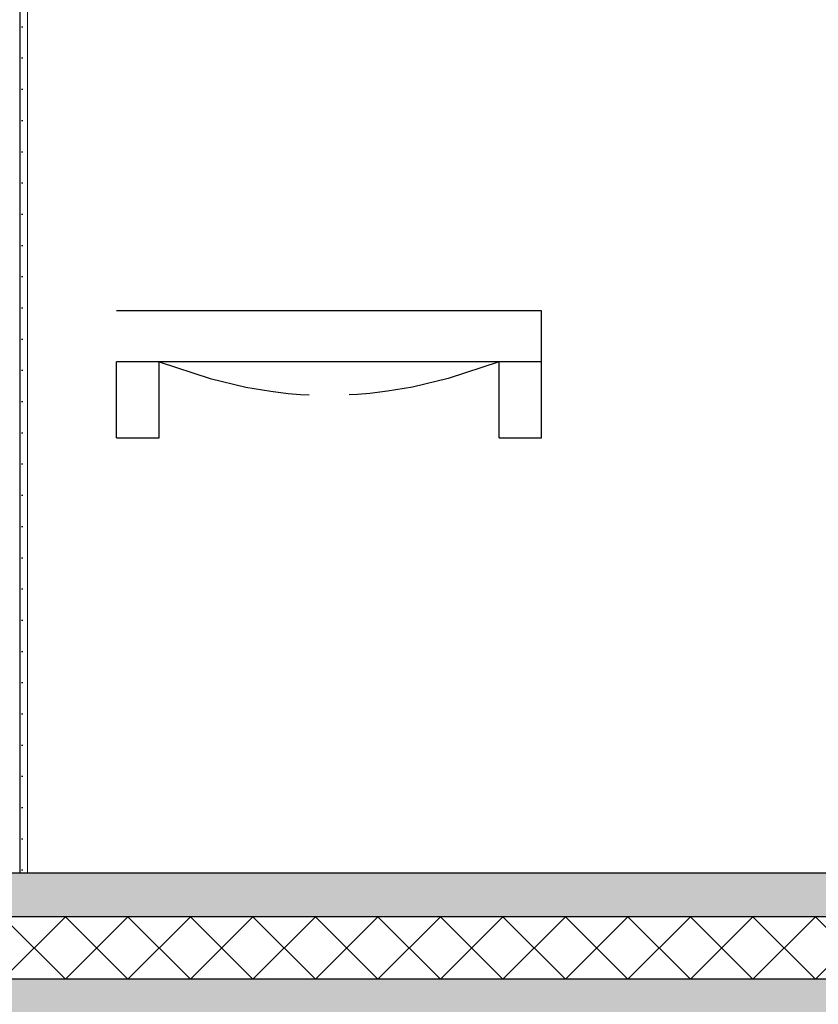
# Model space of a CAD drawing. Header units: millimetres. Extents: x -82116 to -59237, y -2070 to 13065.
# Tile 49 of 66: x -63873 to -62595, y 3610 to 5186. Entities that reach past the tile are written whole.
import ezdxf

# ---------------------------------------------------------------- set-up
doc = ezdxf.new("R2010")
doc.units = ezdxf.units.MM
doc.header["$LTSCALE"] = 0.5
doc.header["$MEASUREMENT"] = 0
doc.linetypes.add('PLINE', pattern=[0])
doc.layers.add('236- Innvendig kledning og overflate(Nye konstruksjoner)', color=7, linetype='Continuous', lineweight=0)
for name, color, linetype in [('242- Ikke-bærende innervegger (Skravur)(Nye konstruksjoner)', 7, 'Continuous'), ('242- Ikke-bærende innervegger(Nye konstruksjoner)', 7, 'Continuous'), ('252- Gulv på grunn_ bunnplate', 7, 'Continuous'), ('252- Gulv på grunn_ bunnplate (Skravur)', 7, 'Continuous'), ('315- Utstyr for sanitærinstallasjoner(Nye konstruksjoner)', 7, 'Continuous')]:
    doc.layers.add(name, color=color, linetype=linetype)
pattern_1 = [(0, (0, 0), (0, 311.7692), [30, -150]), (0, (90, 155.9), (0, 311.7692), [30, -150]), (60, (0, 0), (-270, 155.8846), [30, -150]), (60, (180, 0), (-270, 155.8846), [30, -150]), (120, (30, 0), (270, 155.8846), [30, -150]), (120, (210, 0), (270, 155.8846), [30, -150]), (0, (0, 30), (0, 60.000002), [0, -60, 0, -90.000004]), (45, (30, 30), (-42.42641, 42.42641), [0, -45, 0, -75.000003])]

# ---------------------------------------------------------------- blocks, each defined once
blk = doc.blocks.new('*X35')
at = {"layer": '252- Gulv på grunn_ bunnplate (Skravur)', "linetype": 'PLINE'}
for p, q in [((-63900, 3650), (-63800, 3750)), ((-63800, 3650), (-63900, 3750)), ((-63800, 3650), (-63700, 3750)), ((-63700, 3650), (-63800, 3750)), ((-63700, 3650), (-63600, 3750)), ((-63600, 3650), (-63700, 3750)), ((-63600, 3650), (-63500, 3750)), ((-63500, 3650), (-63600, 3750)), ((-63500, 3650), (-63400, 3750)), ((-63400, 3650), (-63500, 3750)), ((-63400, 3650), (-63300, 3750)), ((-63300, 3650), (-63400, 3750)), ((-63300, 3650), (-63200, 3750)), ((-63200, 3650), (-63300, 3750)), ((-63200, 3650), (-63100, 3750)), ((-63100, 3650), (-63200, 3750)), ((-63100, 3650), (-63000, 3750)), ((-63000, 3650), (-63100, 3750)), ((-63000, 3650), (-62900, 3750)), ((-62900, 3650), (-63000, 3750)), ((-62900, 3650), (-62800, 3750)), ((-62800, 3650), (-62900, 3750)), ((-62800, 3650), (-62700, 3750)), ((-62700, 3650), (-62800, 3750)), ((-62700, 3650), (-62600, 3750)), ((-62600, 3650), (-62700, 3750)), ((-62600, 3650), (-62500, 3750)), ((-62500, 3650), (-62600, 3750))]:
    blk.add_line(p, q, dxfattribs=at)

msp = doc.modelspace()

# ---------------------------------------------------------------- hatches: boundary and pattern name
at = {"layer": '242- Ikke-bærende innervegger (Skravur)(Nye konstruksjoner)', "linetype": 'Continuous'}
h = msp.add_hatch(dxfattribs=at)
h.set_pattern_fill('Gips', color=256, style=0, pattern_type=2)
h.set_pattern_definition([(270, (0, 0), (86.60254, 0), [0, -50]), (270, (43.3, -25), (86.60254, 0), [0, -50])])
h.paths.add_polyline_path([(-63873.2, 3820), (-63860.7, 3820), (-63860.7, 6633.8), (-63873.2, 6633.8)])
at = {"layer": '252- Gulv på grunn_ bunnplate (Skravur)', "linetype": 'Continuous'}
h = msp.add_hatch(dxfattribs=at)
h.set_pattern_fill('Betong_strukturell', color=256, style=0, pattern_type=2)
h.set_pattern_definition(pattern_1)
h.paths.add_polyline_path([(-70768.2, 3750), (-61492.7, 3750), (-61492.7, 3820), (-70768.2, 3820)])
h = msp.add_hatch(dxfattribs=at)
h.set_pattern_fill('Betong_strukturell', color=256, style=0, pattern_type=2)
h.set_pattern_definition(pattern_1)
h.paths.add_polyline_path([(-77588.2, 3570), (-61453.2, 3570), (-61453.2, 3650), (-77588.2, 3650)])

# ---------------------------------------------------------------- linework, layer by layer
at = {"layer": '236- Innvendig kledning og overflate(Nye konstruksjoner)', "linetype": 'PLINE'}
msp.add_line((-63860.7, 6633.8), (-63860.7, 3820), dxfattribs=at)
at = {"layer": '242- Ikke-bærende innervegger(Nye konstruksjoner)', "linetype": 'PLINE'}
msp.add_line((-63873.2, 6633.8), (-63873.2, 3820), dxfattribs=at)
at = {"layer": '252- Gulv på grunn_ bunnplate', "linetype": 'PLINE'}
for p, q in [((-61690.7, 3820), (-63860.7, 3820)), ((-61492.7, 3750), (-66923.2, 3750)), ((-61453.2, 3650), (-66923.2, 3650))]:
    msp.add_line(p, q, dxfattribs=at)
at = {"layer": '252- Gulv på grunn_ bunnplate', "linetype": 'PLINE', "flags": 128}
msp.add_lwpolyline([(-63860.7, 3820), (-63873.2, 3820), (-63973.2, 3820), (-63985.7, 3820)], dxfattribs=at)
at = {"layer": '315- Utstyr for sanitærinstallasjoner(Nye konstruksjoner)', "linetype": 'PLINE'}
for p, q in [((-63712.7, 4720), (-63718.2, 4720)), ((-63696.9, 4720), (-63712.7, 4720)), ((-63672.7, 4720), (-63696.9, 4720)), ((-63643.1, 4720), (-63672.7, 4720)), ((-63611.6, 4720), (-63643.1, 4720)), ((-63582.2, 4720), (-63611.6, 4720)), ((-63449.1, 4720), (-63582.2, 4720)), ((-63307.2, 4720), (-63449.1, 4720)), ((-63174.2, 4720), (-63307.2, 4720)), ((-63144.7, 4720), (-63174.2, 4720)), ((-63113.2, 4720), (-63144.7, 4720)), ((-63083.6, 4720), (-63113.2, 4720)), ((-63059.4, 4720), (-63083.6, 4720)), ((-63043.6, 4720), (-63059.4, 4720)), ((-63038.2, 4720), (-63043.6, 4720)), ((-63038.2, 4638.8), (-63038.2, 4720)), ((-63712.7, 4638.8), (-63718.2, 4638.8)), ((-63718.2, 4517), (-63718.2, 4638.8)), ((-63696.9, 4638.8), (-63712.7, 4638.8)), ((-63672.7, 4638.8), (-63696.9, 4638.8)), ((-63643.1, 4638.8), (-63672.7, 4638.8)), ((-63650.2, 4517), (-63650.2, 4638.8)), ((-63650.2, 4638.8), (-63568.6, 4611.7)), ((-63611.6, 4638.8), (-63643.1, 4638.8)), ((-63582.2, 4638.8), (-63611.6, 4638.8)), ((-63449.1, 4638.8), (-63582.2, 4638.8)), ((-63307.2, 4638.8), (-63449.1, 4638.8)), ((-63174.2, 4638.8), (-63307.2, 4638.8)), ((-63106.2, 4638.8), (-63187.8, 4611.7)), ((-63144.7, 4638.8), (-63174.2, 4638.8)), ((-63113.2, 4638.8), (-63144.7, 4638.8)), ((-63083.6, 4638.8), (-63113.2, 4638.8)), ((-63106.2, 4517), (-63106.2, 4638.8)), ((-63059.4, 4638.8), (-63083.6, 4638.8)), ((-63043.6, 4638.8), (-63059.4, 4638.8)), ((-63038.2, 4638.8), (-63043.6, 4638.8)), ((-63038.2, 4517), (-63038.2, 4638.8)), ((-63568.6, 4611.7), (-63511.4, 4598.2)), ((-63187.8, 4611.7), (-63244.9, 4598.2)), ((-63511.4, 4598.2), (-63471.5, 4591.4)), ((-63471.5, 4591.4), (-63443.5, 4588.1)), ((-63443.5, 4588.1), (-63423.9, 4586.4)), ((-63312.9, 4588.1), (-63332.4, 4586.4)), ((-63284.9, 4591.4), (-63312.9, 4588.1)), ((-63244.9, 4598.2), (-63284.9, 4591.4)), ((-63423.9, 4586.4), (-63410.2, 4585.5)), ((-63332.4, 4586.4), (-63346.2, 4585.5)), ((-63718.2, 4517), (-63650.2, 4517)), ((-63106.2, 4517), (-63038.2, 4517))]:
    msp.add_line(p, q, dxfattribs=at)

# ---------------------------------------------------------------- block references
at = {"layer": '252- Gulv på grunn_ bunnplate'}
msp.add_blockref('*X35', (0, 0), dxfattribs=at)

doc.saveas('drawing.dxf')
